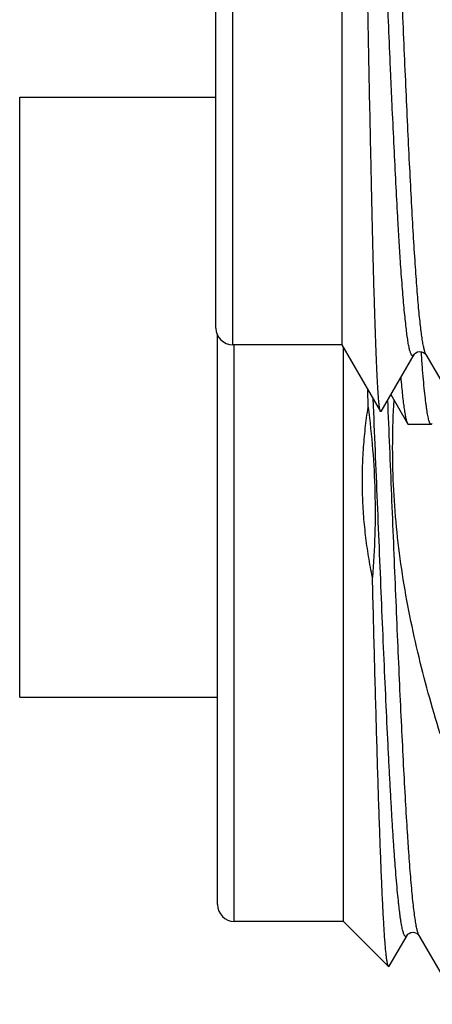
# Model space of a CAD drawing. Header units: inches. Extents: x 0 to 22, y 0 to 17.
# Tile 66 of 91: x 16.8681 to 16.9664, y 9.4651 to 9.6996. Entities that reach past the tile are written whole.
import ezdxf

# ---------------------------------------------------------------- set-up
doc = ezdxf.new("R2010")
doc.units = ezdxf.units.IN
doc.header["$LTSCALE"] = 1.21
doc.header["$MEASUREMENT"] = 0
doc.layers.get('0').update_dxf_attribs({"linetype": 'CONTINUOUS'})

msp = doc.modelspace()

# ---------------------------------------------------------------- linework, layer by layer
at = {"color": 9, "linetype": 'CONTINUOUS'}
for p, q in [((16.91885, 9.6222), (16.91885, 9.8342)), ((16.91923, 9.48485), (16.91923, 9.6222))]:
    msp.add_line(p, q, dxfattribs=at)
at = {"color": 7, "linetype": 'CONTINUOUS'}
for p, q in [((16.94485, 9.8342), (16.94485, 9.6222)), ((16.91485, 9.6262), (16.91485, 9.8302)), ((16.8681, 9.53822), (16.8681, 9.68122)), ((16.8681, 9.68122), (16.91485, 9.68122)), ((16.91523, 9.48885), (16.91523, 9.62451)), ((16.94485, 9.6222), (16.91885, 9.6222)), ((16.94485, 9.6222), (16.95403, 9.60629)), ((16.94523, 9.48485), (16.94523, 9.62154)), ((16.95418, 9.60629), (16.96204, 9.61987)), ((16.96489, 9.61986), (16.96489, 9.61987)), ((16.96489, 9.61986), (16.9744, 9.60342)), ((16.95112, 9.60732), (16.95101, 9.61155)), ((16.95652, 9.61034), (16.96051, 9.60344)), ((16.95418, 9.60629), (16.95403, 9.60629)), ((16.96051, 9.60344), (16.96079, 9.6032)), ((16.96613, 9.6032), (16.96079, 9.6032)), ((16.96613, 9.6032), (16.96584, 9.6035)), ((16.9664, 9.60343), (16.96613, 9.6032)), ((16.8681, 9.53822), (16.91523, 9.53822)), ((16.94523, 9.48485), (16.91923, 9.48485)), ((16.95596, 9.47412), (16.94523, 9.48485)), ((16.95615, 9.47419), (16.96038, 9.48151)), ((16.96321, 9.48153), (16.96322, 9.48151)), ((16.96322, 9.48151), (16.97273, 9.46509)), ((16.95596, 9.47412), (16.95615, 9.47419))]:
    msp.add_line(p, q, dxfattribs=at)
for points in [[(16.96204, 9.61987), (16.96207, 9.61992), (16.96219, 9.62006), (16.96244, 9.62028), (16.96284, 9.62049), (16.96335, 9.6206), (16.96386, 9.62056), (16.96433, 9.62038), (16.96465, 9.62015), (16.96482, 9.61997), (16.96488, 9.61988), (16.96489, 9.61987)], [(16.96038, 9.48151), (16.96044, 9.48159), (16.96059, 9.48176), (16.96088, 9.48198), (16.96132, 9.48217), (16.96183, 9.48224), (16.96237, 9.48215), (16.96282, 9.48192), (16.96309, 9.48169), (16.9632, 9.48155), (16.96321, 9.48153)]]:
    msp.add_lwpolyline(points, dxfattribs=at)
for centre in [(16.91885, 9.6262), (16.91923, 9.48885)]:
    msp.add_arc(centre, 0.004, 180, 270, dxfattribs=at)
for points, knots in [([(16.96204, 9.61987), (16.96202, 9.61984), (16.96199, 9.61979), (16.96193, 9.61972), (16.96188, 9.61966), (16.96182, 9.61962), (16.96177, 9.6196), (16.96171, 9.61959), (16.96165, 9.6196), (16.9616, 9.61963), (16.96154, 9.61968), (16.96149, 9.61973), (16.96143, 9.61981), (16.96136, 9.61994), (16.96126, 9.62014), (16.96116, 9.62043), (16.96105, 9.62079), (16.96094, 9.62121), (16.96084, 9.62169), (16.96073, 9.62224), (16.96063, 9.62284), (16.96048, 9.62378), (16.9603, 9.6251), (16.9601, 9.62687), (16.95988, 9.62887), (16.95967, 9.63111), (16.95945, 9.63358), (16.95923, 9.63627), (16.95901, 9.63918), (16.95879, 9.64229), (16.95858, 9.64562), (16.95836, 9.64914), (16.95808, 9.65419), (16.95772, 9.66093), (16.9573, 9.66948), (16.95694, 9.67697), (16.95665, 9.68321), (16.95636, 9.68974), (16.956, 9.69811), (16.95565, 9.7066), (16.95537, 9.71351), (16.95516, 9.71875), (16.95495, 9.72401), (16.95473, 9.72928), (16.95452, 9.73455), (16.95423, 9.74154), (16.95386, 9.75017), (16.95344, 9.76036), (16.95302, 9.77024), (16.9526, 9.77972), (16.95217, 9.78872), (16.95174, 9.79715), (16.95137, 9.80377), (16.95108, 9.80873), (16.9508, 9.81318), (16.95052, 9.81736), (16.95023, 9.82127), (16.95002, 9.82387), (16.94981, 9.82625), (16.94959, 9.82839), (16.94938, 9.8303), (16.94916, 9.83196), (16.94897, 9.8332), (16.94882, 9.83406), (16.94871, 9.83462), (16.94861, 9.83511), (16.9485, 9.83554), (16.9484, 9.83591), (16.94832, 9.83613), (16.94828, 9.83623)], [0, 0, 0, 0, 0.000467, 0.000875, 0.001227, 0.001533, 0.001803, 0.002055, 0.002311, 0.002589, 0.002905, 0.003272, 0.003694, 0.004178, 0.005338, 0.006767, 0.008469, 0.010451, 0.012716, 0.015263, 0.018095, 0.02121, 0.028283, 0.036462, 0.045727, 0.05606, 0.067438, 0.079839, 0.093236, 0.107604, 0.122908, 0.13911, 0.156165, 0.19267, 0.232085, 0.274056, 0.295881, 0.318199, 0.364088, 0.411271, 0.435212, 0.459312, 0.483516, 0.507765, 0.532003, 0.556172, 0.604072, 0.651016, 0.696568, 0.740306, 0.781799, 0.820649, 0.856507, 0.873209, 0.88904, 0.917949, 0.930961, 0.942964, 0.953928, 0.963826, 0.97264, 0.980355, 0.986956, 0.989835, 0.992431, 0.994744, 0.996776, 0.998526, 1, 1, 1, 1]), ([(16.95403, 9.60629), (16.95402, 9.60631), (16.954, 9.60635), (16.95398, 9.60642), (16.95395, 9.60651), (16.95391, 9.60667), (16.95386, 9.60691), (16.95381, 9.60725), (16.95376, 9.60765), (16.95371, 9.60813), (16.95365, 9.60867), (16.9536, 9.60929), (16.95355, 9.60997), (16.95348, 9.61101), (16.95339, 9.61248), (16.95328, 9.61445), (16.95318, 9.61668), (16.95307, 9.61917), (16.95297, 9.62192), (16.95286, 9.62491), (16.95275, 9.62815), (16.95264, 9.63162), (16.95249, 9.63669), (16.9523, 9.64354), (16.95209, 9.65233), (16.95192, 9.66011), (16.95178, 9.66667), (16.95163, 9.67362), (16.95144, 9.68259), (16.95122, 9.69364), (16.951, 9.705), (16.95079, 9.71656), (16.95064, 9.72431), (16.95057, 9.7282)], [0, 0, 0, 0, 0.000509, 0.001152, 0.001932, 0.002849, 0.0051, 0.007904, 0.011264, 0.015185, 0.019666, 0.024708, 0.030306, 0.036459, 0.050419, 0.06657, 0.084886, 0.105339, 0.127894, 0.152489, 0.17906, 0.207537, 0.237851, 0.303698, 0.376003, 0.454127, 0.495156, 0.537367, 0.624895, 0.715826, 0.809267, 0.904305, 1, 1, 1, 1]), ([(16.96584, 9.6035), (16.96582, 9.60354), (16.96577, 9.60364), (16.96571, 9.6038), (16.96565, 9.60399), (16.96556, 9.6043), (16.96545, 9.60474), (16.96532, 9.60536), (16.9652, 9.60607), (16.96507, 9.60689), (16.96494, 9.60782), (16.96475, 9.60925), (16.96453, 9.61128), (16.96427, 9.61402), (16.96401, 9.61715), (16.96386, 9.61936), (16.96378, 9.62053)], [0, 0, 0, 0, 0.008758, 0.018925, 0.03053, 0.043592, 0.074124, 0.110574, 0.152952, 0.201248, 0.255431, 0.315466, 0.45291, 0.613165, 0.795725, 1, 1, 1, 1]), ([(16.95889, 9.61441), (16.95895, 9.61366), (16.95907, 9.61225), (16.95927, 9.61025), (16.95947, 9.6085), (16.95964, 9.6072), (16.95978, 9.60628), (16.95989, 9.60568), (16.95999, 9.60515), (16.96009, 9.60469), (16.9602, 9.60428), (16.9603, 9.60394), (16.9604, 9.60367), (16.96047, 9.60351), (16.96051, 9.60344)], [0, 0, 0, 0, 0.202144, 0.382712, 0.541375, 0.677866, 0.737732, 0.791983, 0.840606, 0.883601, 0.920974, 0.952763, 0.97905, 1, 1, 1, 1]), ([(16.96828, 9.52956), (16.96728, 9.53277), (16.96539, 9.53922), (16.96288, 9.54898), (16.96074, 9.55883), (16.95903, 9.56877), (16.95779, 9.57877), (16.95706, 9.58883), (16.95687, 9.59891), (16.95709, 9.60562), (16.9573, 9.60898)], [0, 0, 0, 0, 0.125003, 0.250006, 0.375007, 0.500007, 0.625006, 0.750004, 0.875002, 1, 1, 1, 1]), ([(16.95214, 9.56675), (16.9518, 9.56842), (16.95118, 9.57176), (16.95047, 9.57681), (16.94998, 9.58189), (16.94973, 9.58699), (16.94972, 9.59209), (16.94994, 9.59719), (16.9504, 9.60227), (16.95085, 9.60564), (16.95112, 9.60732)], [0, 0, 0, 0, 0.125, 0.250001, 0.375, 0.5, 0.625, 0.75, 0.875001, 1, 1, 1, 1]), ([(16.95112, 9.60732), (16.95155, 9.60396), (16.95226, 9.59722), (16.9528, 9.58707), (16.95278, 9.5769), (16.95241, 9.57013), (16.95214, 9.56675)], [0, 0, 0, 0, 0.250001, 0.500001, 0.75, 1, 1, 1, 1]), ([(16.95596, 9.47412), (16.95595, 9.47413), (16.95593, 9.47416), (16.9559, 9.47421), (16.95587, 9.47427), (16.95583, 9.47438), (16.95578, 9.47454), (16.95572, 9.47478), (16.95566, 9.47507), (16.95561, 9.47541), (16.95555, 9.47579), (16.95546, 9.47641), (16.95536, 9.47731), (16.95525, 9.47853), (16.95513, 9.47995), (16.95501, 9.48157), (16.95489, 9.48337), (16.95478, 9.48537), (16.95466, 9.48755), (16.95454, 9.48991), (16.95442, 9.49245), (16.95426, 9.49618), (16.95406, 9.50124), (16.95382, 9.50779), (16.95358, 9.51491), (16.95334, 9.52257), (16.9531, 9.53071), (16.95286, 9.53927), (16.95262, 9.54818), (16.95238, 9.55738), (16.95222, 9.5636), (16.95214, 9.56675)], [0, 0, 0, 0, 0.000498, 0.001108, 0.001839, 0.002695, 0.004794, 0.007419, 0.010576, 0.014269, 0.018497, 0.023262, 0.034396, 0.047661, 0.063037, 0.080502, 0.100028, 0.121584, 0.145134, 0.170638, 0.198053, 0.227331, 0.291274, 0.362019, 0.439067, 0.52187, 0.609832, 0.702317, 0.79865, 0.898122, 1, 1, 1, 1])]:
    msp.add_open_spline(points, degree=3, knots=knots, dxfattribs=at)
at = {"color": 9, "linetype": 'CONTINUOUS'}
for points, knots in [([(16.96489, 9.61987), (16.96485, 9.61994), (16.96477, 9.62011), (16.96466, 9.6204), (16.96455, 9.62075), (16.96445, 9.62117), (16.96434, 9.62165), (16.96423, 9.6222), (16.96412, 9.6228), (16.96397, 9.62374), (16.96379, 9.62506), (16.96357, 9.62683), (16.96335, 9.62885), (16.96313, 9.63111), (16.96292, 9.63361), (16.9627, 9.63634), (16.96249, 9.63929), (16.96219, 9.64364), (16.96183, 9.64958), (16.9614, 9.65726), (16.96096, 9.66561), (16.96053, 9.67457), (16.9601, 9.68405), (16.95967, 9.69395), (16.95924, 9.70419), (16.95881, 9.71465), (16.95837, 9.72525), (16.95794, 9.73587), (16.9575, 9.74642), (16.95708, 9.7568), (16.95665, 9.76689), (16.95622, 9.77662), (16.95578, 9.78589), (16.95535, 9.7946), (16.95492, 9.80266), (16.95455, 9.80894), (16.95426, 9.81358), (16.95404, 9.81676), (16.95382, 9.81973), (16.95361, 9.82248), (16.95339, 9.82501), (16.95318, 9.82731), (16.95296, 9.82937), (16.95275, 9.83118), (16.95256, 9.83253), (16.95241, 9.83349), (16.9523, 9.83411), (16.95219, 9.83466), (16.95209, 9.83515), (16.95198, 9.83558), (16.95187, 9.83594), (16.95177, 9.83624), (16.95167, 9.83645), (16.9516, 9.83658), (16.95154, 9.83665), (16.95149, 9.83671), (16.95143, 9.83676), (16.95138, 9.83679), (16.95132, 9.8368), (16.95127, 9.83679), (16.95121, 9.83677), (16.95116, 9.83673), (16.9511, 9.83668), (16.95105, 9.83661), (16.95101, 9.83655), (16.951, 9.83652)], [0, 0, 0, 0, 0.001135, 0.002544, 0.004232, 0.006204, 0.00846, 0.011001, 0.013828, 0.016939, 0.024014, 0.032217, 0.041533, 0.051948, 0.063446, 0.076001, 0.089579, 0.104139, 0.136041, 0.171387, 0.209855, 0.251097, 0.294743, 0.34036, 0.387481, 0.435655, 0.484427, 0.533335, 0.581901, 0.62965, 0.676133, 0.72092, 0.763589, 0.803712, 0.840844, 0.874634, 0.890193, 0.904822, 0.918488, 0.931162, 0.942812, 0.953404, 0.962906, 0.971284, 0.97851, 0.981684, 0.984566, 0.987157, 0.989458, 0.991472, 0.993201, 0.994648, 0.995822, 0.996311, 0.996738, 0.997107, 0.997425, 0.997703, 0.997956, 0.998206, 0.998473, 0.998776, 0.999127, 0.999533, 1, 1, 1, 1]), ([(16.96038, 9.48151), (16.96036, 9.48148), (16.96032, 9.48142), (16.96026, 9.48134), (16.9602, 9.48128), (16.96013, 9.48125), (16.96007, 9.48124), (16.96, 9.48125), (16.95994, 9.48129), (16.95987, 9.48135), (16.95981, 9.48143), (16.95975, 9.48153), (16.95969, 9.48165), (16.9596, 9.48185), (16.95949, 9.48217), (16.95937, 9.48261), (16.95924, 9.48314), (16.95912, 9.48375), (16.95899, 9.48445), (16.95887, 9.48523), (16.95874, 9.4861), (16.95862, 9.48706), (16.95849, 9.48809), (16.95832, 9.48964), (16.9581, 9.49177), (16.95785, 9.49457), (16.9576, 9.49767), (16.95735, 9.50107), (16.9571, 9.50476), (16.95685, 9.50873), (16.9566, 9.51296), (16.95635, 9.51744), (16.9561, 9.52215), (16.95576, 9.52885), (16.95534, 9.5377), (16.95484, 9.5488), (16.95434, 9.56042), (16.95384, 9.57243), (16.95334, 9.58466), (16.95284, 9.59696), (16.9525, 9.60516), (16.95233, 9.60925)], [0, 0, 0, 0, 0.000901, 0.001665, 0.002306, 0.002853, 0.003347, 0.003844, 0.004399, 0.005052, 0.00583, 0.006746, 0.00781, 0.009028, 0.011936, 0.015488, 0.019692, 0.02455, 0.030063, 0.036228, 0.043043, 0.050503, 0.058603, 0.067338, 0.086686, 0.108488, 0.132676, 0.159174, 0.187898, 0.218755, 0.251648, 0.28647, 0.32311, 0.361448, 0.442725, 0.529251, 0.619911, 0.713535, 0.808913, 0.904814, 1, 1, 1, 1]), ([(16.96322, 9.48151), (16.9632, 9.48155), (16.96316, 9.48162), (16.96308, 9.48181), (16.96298, 9.48208), (16.96287, 9.48247), (16.96275, 9.48293), (16.96264, 9.48346), (16.96252, 9.48407), (16.96241, 9.48475), (16.96225, 9.4858), (16.96205, 9.48729), (16.96182, 9.48929), (16.96159, 9.49156), (16.96136, 9.49411), (16.96113, 9.49692), (16.9609, 9.49998), (16.96067, 9.5033), (16.96035, 9.50818), (16.95995, 9.51483), (16.9595, 9.52341), (16.95904, 9.53272), (16.95857, 9.54266), (16.95811, 9.55311), (16.95765, 9.56398), (16.95719, 9.57512), (16.95673, 9.58643), (16.95627, 9.59777), (16.95596, 9.60534), (16.9558, 9.6091)], [0, 0, 0, 0, 0.000969, 0.002068, 0.00467, 0.007821, 0.01153, 0.015798, 0.020628, 0.026017, 0.031965, 0.045522, 0.06127, 0.07917, 0.099176, 0.121236, 0.145291, 0.171274, 0.199117, 0.260072, 0.327491, 0.400635, 0.478703, 0.560839, 0.646143, 0.733678, 0.822483, 0.911583, 1, 1, 1, 1])]:
    msp.add_open_spline(points, degree=3, knots=knots, dxfattribs=at)

doc.saveas('drawing.dxf')
